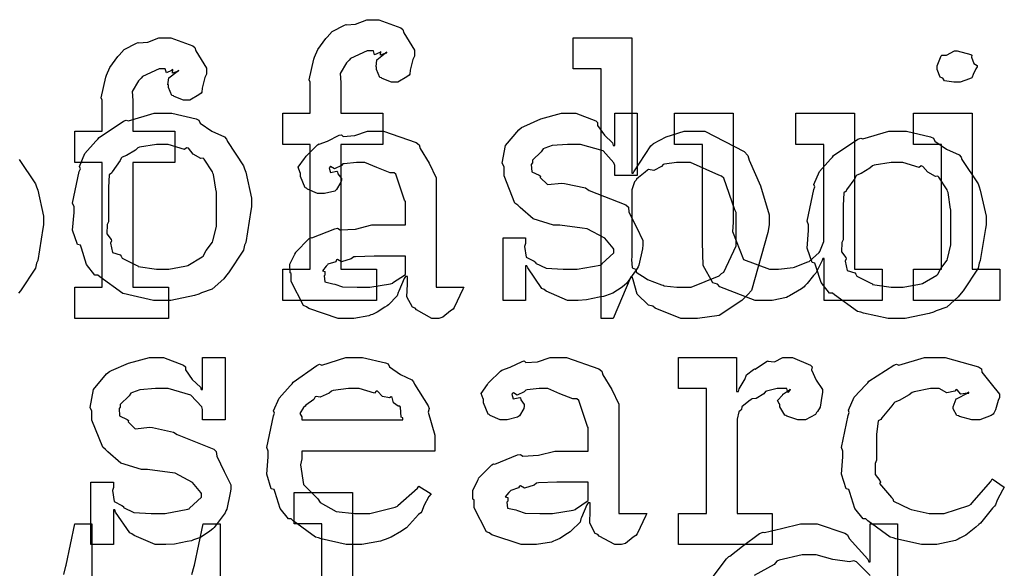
# Model space of a CAD drawing. Extents: x 0 to 8.5, y 0 to 11.
# Tile 181 of 256: x 4.265 to 4.703, y 6.188 to 6.433. Entities that reach past the tile are written whole.
import ezdxf

# ---------------------------------------------------------------- set-up
doc = ezdxf.new("R2010")
doc.units = 0
doc.layers.get('0').update_dxf_attribs({"linetype": 'CONTINUOUS'})

msp = doc.modelspace()

# ---------------------------------------------------------------- linework, layer by layer
at = {"color": 0}
for points in [[(4.38226, 6.3214), (4.39442, 6.3214), (4.39442, 6.37696), (4.38226, 6.37696), (4.38226, 6.39085), (4.39442, 6.39085), (4.39442, 6.40474), (4.39393, 6.40576), (4.39606, 6.41499), (4.39638, 6.41581), (4.39638, 6.41581), (4.39785, 6.41928), (4.40142, 6.4241), (4.40201, 6.42469), (4.40201, 6.42469), (4.40424, 6.42719), (4.40967, 6.43001), (4.41049, 6.43033), (4.41054, 6.43018), (4.41465, 6.4305), (4.41965, 6.43251), (4.42133, 6.43251), (4.42492, 6.43251), (4.43479, 6.42893), (4.43565, 6.42817), (4.43604, 6.42671), (4.44086, 6.41889), (4.44086, 6.41624), (4.44015, 6.41482), (4.43892, 6.4101), (4.43875, 6.40821), (4.43847, 6.40776), (4.43739, 6.40701), (4.43349, 6.40474), (4.43218, 6.40474), (4.43067, 6.40474), (4.42649, 6.40636), (4.42611, 6.40668), (4.4254, 6.40679), (4.42393, 6.41032), (4.42393, 6.41146), (4.42372, 6.41157), (4.4241, 6.41461), (4.42774, 6.41754), (4.4285, 6.41775), (4.4285, 6.41797), (4.4279, 6.41754), (4.42572, 6.41667), (4.42589, 6.4184), (4.42589, 6.4184), (4.42535, 6.41786), (4.42301, 6.41689), (4.42253, 6.41862), (4.42242, 6.41862), (4.41976, 6.41862), (4.41238, 6.41521), (4.41178, 6.4145), (4.41054, 6.41325), (4.40782, 6.40853), (4.4081, 6.40457), (4.4081, 6.40321), (4.4081, 6.39085), (4.42676, 6.39085), (4.42676, 6.37696), (4.4081, 6.37696), (4.4081, 6.3214), (4.42393, 6.3214), (4.42393, 6.30751), (4.38226, 6.30751), (4.38226, 6.3214)], [(4.28965, 6.31337), (4.30181, 6.31337), (4.30181, 6.36893), (4.28965, 6.36893), (4.28965, 6.38282), (4.30181, 6.38282), (4.30181, 6.39671), (4.30132, 6.39774), (4.30344, 6.40696), (4.30376, 6.40776), (4.30376, 6.40776), (4.30524, 6.41124), (4.30881, 6.41607), (4.3094, 6.41667), (4.3094, 6.41667), (4.31164, 6.41917), (4.31706, 6.42199), (4.31787, 6.42231), (4.31793, 6.42215), (4.32206, 6.42247), (4.32704, 6.42449), (4.32872, 6.42449), (4.33231, 6.42449), (4.34218, 6.4209), (4.34304, 6.42014), (4.34343, 6.41868), (4.34825, 6.41086), (4.34825, 6.40821), (4.34754, 6.40679), (4.34631, 6.40207), (4.34614, 6.40018), (4.34586, 6.39974), (4.34478, 6.39899), (4.34088, 6.39671), (4.33957, 6.39671), (4.33806, 6.39671), (4.33388, 6.39833), (4.3335, 6.39865), (4.33279, 6.39876), (4.33132, 6.40229), (4.33132, 6.40343), (4.33111, 6.40354), (4.33149, 6.40657), (4.33513, 6.4095), (4.33589, 6.40972), (4.33589, 6.40994), (4.33529, 6.4095), (4.33311, 6.40864), (4.33328, 6.41038), (4.33328, 6.41038), (4.33274, 6.40983), (4.3304, 6.40886), (4.32992, 6.4106), (4.32981, 6.4106), (4.32715, 6.4106), (4.31976, 6.40717), (4.31917, 6.40647), (4.31793, 6.40522), (4.31521, 6.4005), (4.31549, 6.39654), (4.31549, 6.39518), (4.31549, 6.38282), (4.33415, 6.38282), (4.33415, 6.36893), (4.31549, 6.36893), (4.31549, 6.31337), (4.33132, 6.31337), (4.33132, 6.29949), (4.28965, 6.29949), (4.28965, 6.31337)], [(4.56364, 6.29949), (4.55946, 6.29949), (4.54796, 6.30404), (4.54693, 6.3049), (4.54497, 6.30533), (4.53999, 6.31022), (4.53825, 6.31668), (4.53782, 6.31793), (4.53717, 6.31793), (4.52935, 6.29949), (4.52393, 6.29949), (4.52393, 6.4106), (4.51156, 6.4106), (4.51156, 6.42449), (4.5376, 6.42449), (4.5376, 6.36415), (4.53825, 6.36415), (4.53847, 6.36469), (4.54611, 6.37631), (4.54715, 6.37717), (4.54719, 6.37744), (4.5529, 6.38037), (4.56093, 6.38282), (4.56364, 6.38282), (4.57004, 6.38282), (4.58762, 6.37381), (4.58925, 6.37196), (4.58979, 6.36996), (4.59483, 6.35856), (4.59879, 6.34554), (4.59879, 6.34115), (4.5981, 6.33778), (4.59082, 6.31196), (4.58925, 6.31011), (4.58658, 6.30746), (4.5765, 6.30083), (4.56685, 6.29949), (4.56364, 6.29949)], [(4.6824, 6.40474), (4.68099, 6.40474), (4.67681, 6.40522), (4.676, 6.40642), (4.67567, 6.40668), (4.67492, 6.40685), (4.6735, 6.41032), (4.6735, 6.41146), (4.6735, 6.41189), (4.6735, 6.41189), (4.67529, 6.41635), (4.67567, 6.41667), (4.67567, 6.41667), (4.67763, 6.41667), (4.68121, 6.41862), (4.6824, 6.41862), (4.6824, 6.41862), (4.68853, 6.41699), (4.68892, 6.41667), (4.68881, 6.41581), (4.68989, 6.41297), (4.69129, 6.41217), (4.69129, 6.41189), (4.69129, 6.41146), (4.69075, 6.41069), (4.68956, 6.40804), (4.68913, 6.4069), (4.68892, 6.40668), (4.68799, 6.40619), (4.68375, 6.40474), (4.6824, 6.40474)], [(4.32878, 6.30751), (4.32471, 6.30751), (4.31369, 6.3099), (4.3125, 6.31033), (4.31099, 6.3106), (4.30078, 6.31793), (4.29992, 6.31879), (4.29861, 6.31879), (4.29486, 6.32351), (4.29254, 6.33078), (4.2921, 6.33203), (4.29085, 6.33242), (4.28863, 6.33882), (4.28928, 6.34663), (4.28928, 6.34918), (4.28863, 6.35075), (4.29161, 6.36486), (4.2921, 6.3661), (4.29167, 6.36719), (4.29411, 6.37294), (4.29904, 6.37847), (4.29992, 6.37935), (4.3004, 6.3801), (4.31125, 6.38737), (4.3125, 6.38781), (4.31347, 6.38743), (4.32493, 6.39085), (4.32878, 6.39085), (4.33279, 6.39085), (4.34358, 6.38835), (4.34483, 6.38781), (4.34543, 6.38644), (4.35064, 6.38292), (4.35633, 6.38032), (4.35721, 6.37935), (4.35753, 6.37825), (4.36475, 6.3674), (4.36524, 6.3661), (4.36572, 6.36458), (4.36828, 6.35303), (4.36828, 6.34918), (4.368, 6.3476), (4.36572, 6.33333), (4.36524, 6.33203), (4.36475, 6.32992), (4.35807, 6.31976), (4.35721, 6.31879), (4.3559, 6.31706), (4.35081, 6.31256), (4.34603, 6.31087), (4.34483, 6.31033), (4.34293, 6.30963), (4.33231, 6.30751), (4.32878, 6.30751)], [(4.51243, 6.30751), (4.50896, 6.30751), (4.49951, 6.31153), (4.49854, 6.31228), (4.49756, 6.31272), (4.49126, 6.32194), (4.49094, 6.32292), (4.49029, 6.32292), (4.49029, 6.30751), (4.48031, 6.30751), (4.48031, 6.33529), (4.49029, 6.33529), (4.49029, 6.3329), (4.48986, 6.33154), (4.49061, 6.32676), (4.49408, 6.32497), (4.49485, 6.32443), (4.49474, 6.324), (4.49946, 6.32178), (4.50706, 6.3214), (4.5096, 6.3214), (4.51329, 6.3214), (4.52349, 6.32324), (4.52436, 6.32357), (4.52419, 6.32379), (4.52957, 6.32867), (4.52957, 6.33029), (4.52924, 6.33078), (4.52556, 6.33524), (4.51779, 6.33931), (4.51546, 6.33963), (4.50549, 6.34093), (4.50276, 6.34093), (4.49365, 6.34375), (4.48785, 6.34879), (4.48682, 6.34983), (4.48557, 6.35086), (4.48074, 6.36296), (4.48074, 6.36697), (4.47987, 6.36854), (4.48139, 6.37651), (4.48725, 6.38351), (4.48856, 6.38456), (4.48947, 6.38499), (4.49707, 6.38835), (4.50629, 6.39085), (4.50939, 6.39085), (4.51264, 6.39085), (4.52154, 6.38743), (4.5224, 6.38672), (4.5224, 6.38531), (4.52539, 6.38103), (4.52903, 6.37761), (4.52935, 6.37651), (4.53, 6.37651), (4.53, 6.39085), (4.53999, 6.39085), (4.53999, 6.36307), (4.53, 6.36307), (4.53, 6.36762), (4.52962, 6.36882), (4.52479, 6.37408), (4.51471, 6.37696), (4.51133, 6.37696), (4.509, 6.37696), (4.50211, 6.37646), (4.49886, 6.37532), (4.4981, 6.375), (4.49729, 6.37369), (4.49333, 6.36996), (4.49333, 6.36871), (4.49283, 6.36806), (4.49306, 6.36481), (4.49636, 6.36328), (4.49701, 6.36285), (4.49681, 6.36219), (4.5, 6.3591), (4.50651, 6.35975), (4.50765, 6.3596), (4.51699, 6.35764), (4.51867, 6.3565), (4.535, 6.34999), (4.53608, 6.34896), (4.53629, 6.34685), (4.53965, 6.34006), (4.54258, 6.33421), (4.54258, 6.33225), (4.54232, 6.33051), (4.54075, 6.32324), (4.54042, 6.32249), (4.54004, 6.32167), (4.53521, 6.31506), (4.53456, 6.31446), (4.53326, 6.31342), (4.52908, 6.31065), (4.52593, 6.30957), (4.52501, 6.30925), (4.52311, 6.30886), (4.51747, 6.30772), (4.51367, 6.30751), (4.51243, 6.30751)], [(4.5981, 6.30751), (4.5925, 6.30751), (4.57682, 6.31347), (4.57574, 6.31467), (4.57374, 6.31532), (4.56939, 6.32297), (4.56901, 6.33339), (4.56901, 6.33681), (4.56901, 6.37696), (4.55664, 6.37696), (4.55664, 6.39085), (4.58268, 6.39085), (4.58268, 6.34224), (4.58242, 6.33822), (4.58729, 6.32574), (4.59896, 6.3214), (4.60286, 6.3214), (4.60286, 6.3214), (4.60943, 6.32215), (4.61003, 6.32226), (4.6104, 6.32238), (4.61604, 6.3246), (4.61654, 6.32487), (4.61654, 6.32487), (4.62099, 6.32878), (4.62131, 6.32921), (4.62131, 6.32921), (4.62304, 6.33376), (4.62304, 6.33529), (4.62304, 6.37696), (4.61068, 6.37696), (4.61068, 6.39085), (4.63672, 6.39085), (4.63672, 6.3214), (4.64908, 6.3214), (4.64908, 6.30751), (4.62326, 6.30751), (4.62326, 6.32617), (4.62261, 6.32617), (4.62235, 6.32531), (4.6199, 6.32026), (4.61957, 6.31967), (4.61854, 6.31858), (4.61561, 6.315), (4.61469, 6.31392), (4.61436, 6.31358), (4.61322, 6.31267), (4.60786, 6.30957), (4.60721, 6.30925), (4.6065, 6.30881), (4.60015, 6.30751), (4.5981, 6.30751)], [(4.66308, 6.3214), (4.67546, 6.3214), (4.67546, 6.37696), (4.66308, 6.37696), (4.66308, 6.39085), (4.68913, 6.39085), (4.68913, 6.3214), (4.7015, 6.3214), (4.7015, 6.30751), (4.66308, 6.30751), (4.66308, 6.3214)], [(4.41162, 6.29949), (4.4069, 6.29949), (4.39388, 6.30382), (4.39274, 6.30469), (4.3915, 6.30518), (4.38601, 6.31592), (4.38601, 6.31944), (4.38547, 6.31972), (4.38542, 6.32362), (4.38764, 6.32813), (4.38797, 6.32878), (4.38786, 6.32889), (4.39393, 6.33507), (4.39469, 6.3355), (4.39518, 6.33529), (4.40539, 6.33942), (4.40663, 6.33963), (4.40776, 6.33886), (4.41461, 6.33925), (4.42193, 6.34115), (4.42443, 6.34115), (4.43679, 6.34115), (4.43679, 6.35157), (4.43647, 6.35211), (4.43261, 6.36367), (4.43181, 6.36436), (4.42996, 6.36436), (4.42415, 6.36664), (4.41878, 6.36893), (4.41704, 6.36893), (4.41504, 6.36893), (4.40961, 6.36838), (4.40901, 6.36828), (4.40836, 6.36751), (4.40522, 6.3661), (4.40349, 6.36714), (4.40315, 6.36697), (4.40315, 6.36675), (4.40289, 6.36643), (4.40343, 6.36447), (4.40631, 6.36501), (4.40663, 6.36481), (4.40679, 6.36388), (4.40836, 6.36182), (4.40836, 6.36111), (4.4081, 6.36014), (4.40619, 6.35688), (4.40576, 6.35656), (4.40533, 6.35618), (4.40076, 6.35504), (4.39925, 6.35504), (4.39763, 6.35504), (4.39318, 6.35704), (4.39274, 6.35742), (4.39219, 6.35764), (4.39014, 6.36268), (4.39014, 6.36436), (4.38997, 6.36436), (4.38911, 6.36681), (4.39193, 6.37076), (4.39231, 6.37131), (4.39258, 6.37169), (4.39774, 6.37674), (4.39839, 6.37717), (4.39839, 6.37711), (4.40207, 6.37847), (4.40739, 6.38108), (4.40836, 6.38129), (4.40907, 6.38053), (4.41428, 6.38092), (4.41992, 6.38282), (4.42182, 6.38282), (4.42708, 6.38282), (4.44157, 6.37776), (4.44287, 6.37674), (4.44331, 6.37511), (4.44732, 6.3686), (4.45047, 6.36203), (4.45047, 6.35981), (4.45047, 6.31337), (4.46283, 6.31337), (4.4624, 6.31244), (4.45856, 6.30431), (4.45806, 6.3036), (4.45687, 6.30279), (4.45344, 6.30003), (4.45167, 6.29949), (4.45111, 6.29949), (4.44862, 6.29949), (4.44168, 6.30328), (4.44114, 6.30404), (4.43994, 6.30442), (4.4375, 6.30903), (4.43767, 6.31472), (4.43767, 6.31663), (4.43767, 6.31814), (4.43679, 6.31814), (4.43625, 6.31717), (4.43386, 6.31158), (4.43354, 6.31099), (4.43321, 6.30951), (4.42925, 6.30556), (4.42876, 6.30512), (4.42763, 6.30442), (4.42421, 6.30219), (4.4221, 6.30126), (4.42139, 6.301), (4.42051, 6.30062), (4.41385, 6.29949), (4.41162, 6.29949)], [(4.65582, 6.29949), (4.65175, 6.29949), (4.64074, 6.30186), (4.63954, 6.30231), (4.63803, 6.30257), (4.62782, 6.3099), (4.62696, 6.31076), (4.62565, 6.31076), (4.6219, 6.31549), (4.61957, 6.32275), (4.61914, 6.324), (4.61789, 6.32438), (4.61567, 6.33078), (4.61632, 6.3386), (4.61632, 6.34115), (4.61567, 6.34272), (4.61865, 6.35682), (4.61914, 6.35807), (4.61871, 6.35915), (4.62115, 6.3649), (4.62608, 6.37044), (4.62696, 6.37131), (4.62744, 6.37207), (4.63829, 6.37935), (4.63954, 6.37978), (4.64051, 6.37939), (4.65196, 6.38282), (4.65582, 6.38282), (4.65983, 6.38282), (4.67063, 6.38032), (4.67188, 6.37978), (4.67247, 6.37842), (4.67768, 6.37489), (4.68338, 6.37229), (4.68425, 6.37131), (4.68457, 6.37022), (4.69179, 6.35938), (4.69228, 6.35807), (4.69276, 6.35656), (4.69532, 6.345), (4.69532, 6.34115), (4.69504, 6.33957), (4.69276, 6.32531), (4.69228, 6.324), (4.69179, 6.32189), (4.68511, 6.31174), (4.68425, 6.31076), (4.68294, 6.30903), (4.67785, 6.30453), (4.67307, 6.30285), (4.67188, 6.30231), (4.66997, 6.3016), (4.65935, 6.29949), (4.65582, 6.29949)], [(4.32878, 6.3214), (4.33143, 6.3214), (4.33865, 6.32269), (4.33942, 6.32292), (4.33996, 6.32308), (4.34631, 6.32682), (4.34679, 6.32726), (4.34679, 6.32726), (4.34814, 6.32975), (4.35092, 6.33339), (4.35113, 6.33399), (4.35113, 6.33399), (4.35265, 6.34033), (4.35265, 6.34244), (4.35265, 6.3559), (4.35249, 6.35612), (4.35135, 6.36356), (4.35113, 6.36415), (4.35092, 6.36475), (4.34728, 6.37044), (4.34679, 6.37088), (4.34571, 6.37076), (4.34229, 6.37256), (4.34017, 6.37522), (4.33942, 6.37543), (4.33843, 6.37468), (4.33117, 6.37696), (4.32878, 6.37696), (4.32601, 6.37696), (4.31847, 6.37571), (4.31771, 6.37543), (4.31657, 6.37446), (4.31261, 6.37201), (4.31071, 6.37131), (4.31033, 6.37088), (4.30979, 6.36979), (4.30621, 6.36481), (4.30599, 6.36415), (4.3049, 6.36344), (4.30469, 6.35781), (4.30469, 6.3559), (4.30469, 6.34244), (4.3041, 6.34136), (4.30388, 6.33718), (4.30578, 6.33464), (4.30599, 6.33399), (4.30556, 6.33296), (4.30647, 6.32889), (4.30985, 6.32781), (4.31033, 6.32726), (4.31076, 6.32633), (4.31694, 6.32319), (4.31771, 6.32292), (4.31776, 6.32254), (4.32601, 6.3214), (4.32878, 6.3214)], [(4.55951, 6.31337), (4.56401, 6.31337), (4.57644, 6.31847), (4.57753, 6.31944), (4.57856, 6.31999), (4.58404, 6.33182), (4.58404, 6.33572), (4.58404, 6.34657), (4.58344, 6.34782), (4.57861, 6.36187), (4.57753, 6.36285), (4.57639, 6.36322), (4.56369, 6.36893), (4.55951, 6.36893), (4.55751, 6.36893), (4.55214, 6.36822), (4.55149, 6.36806), (4.55083, 6.36714), (4.54747, 6.36535), (4.54503, 6.36578), (4.54454, 6.36546), (4.54357, 6.36464), (4.54058, 6.36219), (4.53976, 6.36143), (4.53956, 6.36111), (4.53885, 6.36025), (4.5376, 6.35667), (4.5376, 6.35547), (4.5376, 6.32682), (4.53743, 6.32568), (4.53776, 6.32206), (4.53922, 6.32135), (4.53956, 6.32096), (4.5395, 6.31999), (4.544, 6.31717), (4.54454, 6.31685), (4.54454, 6.31685), (4.55083, 6.3144), (4.55149, 6.31424), (4.55197, 6.31401), (4.55761, 6.31337), (4.55951, 6.31337)], [(4.65582, 6.31337), (4.65847, 6.31337), (4.66569, 6.31467), (4.66644, 6.31489), (4.66699, 6.31506), (4.67333, 6.31879), (4.67383, 6.31922), (4.67383, 6.31922), (4.67518, 6.32172), (4.67796, 6.32536), (4.67817, 6.32596), (4.67817, 6.32596), (4.67969, 6.33231), (4.67969, 6.33442), (4.67969, 6.34788), (4.67953, 6.3481), (4.67839, 6.35553), (4.67817, 6.35612), (4.67796, 6.35672), (4.67432, 6.36242), (4.67383, 6.36285), (4.67275, 6.36274), (4.66932, 6.36453), (4.66721, 6.36719), (4.66644, 6.3674), (4.66547, 6.36664), (4.65821, 6.36893), (4.65582, 6.36893), (4.65306, 6.36893), (4.64551, 6.36768), (4.64475, 6.3674), (4.64361, 6.36643), (4.63965, 6.36399), (4.63775, 6.36328), (4.63737, 6.36285), (4.63683, 6.36176), (4.63325, 6.35678), (4.63303, 6.35612), (4.63194, 6.35542), (4.63172, 6.34978), (4.63172, 6.34788), (4.63172, 6.33442), (4.63113, 6.33333), (4.63092, 6.32915), (4.63282, 6.32661), (4.63303, 6.32596), (4.6326, 6.32493), (4.63351, 6.32086), (4.63688, 6.31976), (4.63737, 6.31922), (4.63781, 6.31831), (4.64399, 6.31515), (4.64475, 6.31489), (4.64481, 6.31451), (4.65306, 6.31337), (4.65582, 6.31337)], [(4.41749, 6.31337), (4.4209, 6.31337), (4.43018, 6.31483), (4.43115, 6.31511), (4.4311, 6.31526), (4.43679, 6.31907), (4.43679, 6.32032), (4.43679, 6.32726), (4.42594, 6.32726), (4.4229, 6.32726), (4.41461, 6.32693), (4.41379, 6.32682), (4.41271, 6.32596), (4.40842, 6.3246), (4.40663, 6.32568), (4.40619, 6.32553), (4.40582, 6.32471), (4.40229, 6.32357), (4.40207, 6.32335), (4.40147, 6.32275), (4.3999, 6.32069), (4.40099, 6.32042), (4.40099, 6.32032), (4.40099, 6.31879), (4.40061, 6.31836), (4.40088, 6.31575), (4.40457, 6.31494), (4.40533, 6.31467), (4.40533, 6.31467), (4.40881, 6.31353), (4.41531, 6.31337), (4.41749, 6.31337)], [(4.32894, 6.19874), (4.32547, 6.19874), (4.31603, 6.20275), (4.31506, 6.2035), (4.31407, 6.20394), (4.30778, 6.21317), (4.30746, 6.21414), (4.30681, 6.21414), (4.30681, 6.19874), (4.29682, 6.19874), (4.29682, 6.22651), (4.30681, 6.22651), (4.30681, 6.22412), (4.30637, 6.22276), (4.30713, 6.21799), (4.3106, 6.21619), (4.31136, 6.21565), (4.31125, 6.21522), (4.31597, 6.213), (4.32357, 6.21262), (4.32611, 6.21262), (4.32981, 6.21262), (4.34, 6.21446), (4.34088, 6.21479), (4.34071, 6.215), (4.34608, 6.21989), (4.34608, 6.22151), (4.34576, 6.222), (4.34207, 6.22646), (4.33431, 6.23053), (4.33197, 6.23085), (4.322, 6.23215), (4.31928, 6.23215), (4.31017, 6.23497), (4.30436, 6.24001), (4.30333, 6.24104), (4.30208, 6.24208), (4.29725, 6.25418), (4.29725, 6.25819), (4.29639, 6.25976), (4.2979, 6.26774), (4.30376, 6.27474), (4.30507, 6.27576), (4.30599, 6.27621), (4.31358, 6.27957), (4.32281, 6.28207), (4.3259, 6.28207), (4.32915, 6.28207), (4.33806, 6.27865), (4.33892, 6.27794), (4.33892, 6.27653), (4.3419, 6.27225), (4.34554, 6.26882), (4.34586, 6.26774), (4.34651, 6.26774), (4.34651, 6.28207), (4.3565, 6.28207), (4.3565, 6.25429), (4.34651, 6.25429), (4.34651, 6.25885), (4.34614, 6.26004), (4.34131, 6.26531), (4.33122, 6.26818), (4.32785, 6.26818), (4.32553, 6.26818), (4.31863, 6.26768), (4.31538, 6.26654), (4.31461, 6.26622), (4.31381, 6.26492), (4.30985, 6.26118), (4.30985, 6.25993), (4.30935, 6.25928), (4.30957, 6.25603), (4.31288, 6.2545), (4.31353, 6.25407), (4.31332, 6.25342), (4.31651, 6.25032), (4.32303, 6.25097), (4.32417, 6.25082), (4.3335, 6.24886), (4.33518, 6.24772), (4.35151, 6.24121), (4.3526, 6.24018), (4.35281, 6.23807), (4.35618, 6.23128), (4.3591, 6.22542), (4.3591, 6.22347), (4.35883, 6.22174), (4.35726, 6.21446), (4.35693, 6.21371), (4.35656, 6.21289), (4.35172, 6.20628), (4.35107, 6.20568), (4.34978, 6.20464), (4.3456, 6.20188), (4.34244, 6.20079), (4.34153, 6.20047), (4.33963, 6.20008), (4.33399, 6.19894), (4.33018, 6.19874), (4.32894, 6.19874)], [(4.41461, 6.19874), (4.41049, 6.19874), (4.39931, 6.20128), (4.39811, 6.20176), (4.39671, 6.20204), (4.38678, 6.20936), (4.38596, 6.21024), (4.38476, 6.21018), (4.38103, 6.21479), (4.37879, 6.222), (4.37836, 6.22325), (4.37711, 6.22364), (4.37511, 6.23014), (4.37576, 6.23785), (4.37576, 6.2404), (4.37511, 6.24197), (4.3781, 6.25608), (4.37858, 6.25732), (4.37815, 6.25836), (4.38058, 6.264), (4.38553, 6.26947), (4.38639, 6.27035), (4.38688, 6.27111), (4.39735, 6.27854), (4.39854, 6.27903), (4.39953, 6.27865), (4.41032, 6.28207), (4.41396, 6.28207), (4.41775, 6.28207), (4.428, 6.27974), (4.42914, 6.27924), (4.42979, 6.27789), (4.43463, 6.27447), (4.43967, 6.27208), (4.44043, 6.27121), (4.44092, 6.27013), (4.44694, 6.26047), (4.44738, 6.25928), (4.447, 6.25771), (4.44997, 6.2475), (4.44997, 6.24408), (4.44997, 6.2404), (4.39074, 6.2404), (4.39074, 6.23693), (4.39003, 6.23432), (4.39139, 6.22553), (4.39671, 6.22021), (4.39789, 6.21913), (4.39893, 6.2175), (4.40593, 6.21343), (4.41407, 6.21262), (4.41678, 6.21262), (4.4209, 6.21262), (4.43224, 6.21533), (4.43326, 6.21588), (4.43349, 6.21619), (4.44222, 6.2239), (4.44282, 6.22478), (4.44824, 6.22131), (4.44726, 6.22011), (4.44499, 6.21593), (4.44412, 6.21349), (4.44368, 6.21283), (4.44271, 6.21213), (4.43722, 6.20622), (4.43653, 6.20568), (4.435, 6.20475), (4.43044, 6.20204), (4.42785, 6.20101), (4.42697, 6.20068), (4.42578, 6.20019), (4.41737, 6.19874), (4.41461, 6.19874)], [(4.493, 6.19874), (4.48828, 6.19874), (4.47526, 6.20307), (4.47412, 6.20394), (4.47287, 6.20443), (4.46739, 6.21517), (4.46739, 6.21869), (4.46685, 6.21897), (4.46679, 6.22288), (4.46903, 6.22738), (4.46935, 6.22803), (4.46924, 6.22814), (4.47532, 6.23432), (4.47607, 6.23475), (4.47657, 6.23454), (4.48676, 6.23867), (4.48801, 6.23888), (4.48915, 6.23812), (4.49599, 6.2385), (4.50331, 6.2404), (4.50581, 6.2404), (4.51818, 6.2404), (4.51818, 6.25082), (4.51785, 6.25136), (4.514, 6.26292), (4.51318, 6.26361), (4.51133, 6.26361), (4.50553, 6.2659), (4.50017, 6.26818), (4.49843, 6.26818), (4.49642, 6.26818), (4.491, 6.26764), (4.4904, 6.26753), (4.48975, 6.26676), (4.4866, 6.26535), (4.48486, 6.26639), (4.48454, 6.26622), (4.48454, 6.266), (4.48426, 6.26568), (4.48481, 6.26372), (4.48768, 6.26426), (4.48801, 6.26406), (4.48817, 6.26313), (4.48975, 6.26107), (4.48975, 6.26036), (4.48947, 6.25939), (4.48757, 6.25613), (4.48714, 6.25581), (4.48671, 6.25543), (4.48215, 6.25429), (4.48063, 6.25429), (4.479, 6.25429), (4.47456, 6.25629), (4.47412, 6.25667), (4.47358, 6.25689), (4.47151, 6.26193), (4.47151, 6.26361), (4.47136, 6.26361), (4.47049, 6.26606), (4.47331, 6.27001), (4.47368, 6.27056), (4.47396, 6.27094), (4.47911, 6.27599), (4.47976, 6.27642), (4.47976, 6.27636), (4.48346, 6.27772), (4.48876, 6.28033), (4.48975, 6.28054), (4.49046, 6.27979), (4.49567, 6.28017), (4.50131, 6.28207), (4.50319, 6.28207), (4.50846, 6.28207), (4.52294, 6.27701), (4.52425, 6.27599), (4.52468, 6.27436), (4.52869, 6.26785), (4.53185, 6.26129), (4.53185, 6.25906), (4.53185, 6.21262), (4.54422, 6.21262), (4.54378, 6.21169), (4.53993, 6.20356), (4.53944, 6.20285), (4.53825, 6.20204), (4.53483, 6.19928), (4.53304, 6.19874), (4.5325, 6.19874), (4.53, 6.19874), (4.52306, 6.20253), (4.52251, 6.20329), (4.52132, 6.20367), (4.51888, 6.20828), (4.51904, 6.21397), (4.51904, 6.21588), (4.51904, 6.21739), (4.51818, 6.21739), (4.51764, 6.21642), (4.51525, 6.21083), (4.51492, 6.21024), (4.5146, 6.20876), (4.51064, 6.20481), (4.51014, 6.20437), (4.509, 6.20367), (4.50558, 6.20144), (4.50347, 6.20053), (4.50276, 6.20025), (4.5019, 6.19987), (4.49522, 6.19874), (4.493, 6.19874)], [(4.55843, 6.21262), (4.57081, 6.21262), (4.57081, 6.26818), (4.55843, 6.26818), (4.55843, 6.28207), (4.58425, 6.28207), (4.58425, 6.26687), (4.58513, 6.26687), (4.58513, 6.26687), (4.58544, 6.26807), (4.58762, 6.27186), (4.58794, 6.27229), (4.58794, 6.27229), (4.58865, 6.27431), (4.59185, 6.27675), (4.59229, 6.27707), (4.59256, 6.27681), (4.5976, 6.28033), (4.59814, 6.28054), (4.59814, 6.28043), (4.60107, 6.28017), (4.60487, 6.28207), (4.60618, 6.28207), (4.6091, 6.28207), (4.61714, 6.27865), (4.61789, 6.27794), (4.61762, 6.27658), (4.61974, 6.27192), (4.62244, 6.26785), (4.62244, 6.26644), (4.62224, 6.26481), (4.62142, 6.25988), (4.62028, 6.25808), (4.61985, 6.25754), (4.61942, 6.25672), (4.61486, 6.25429), (4.61333, 6.25429), (4.61154, 6.25429), (4.60661, 6.25592), (4.60618, 6.25624), (4.60568, 6.2564), (4.60357, 6.26004), (4.60357, 6.26124), (4.60331, 6.26124), (4.60243, 6.26286), (4.60465, 6.26535), (4.60487, 6.26557), (4.60482, 6.26557), (4.60476, 6.26557), (4.60781, 6.26768), (4.60813, 6.26774), (4.60813, 6.26796), (4.60801, 6.26758), (4.60704, 6.26644), (4.60656, 6.26818), (4.60639, 6.26818), (4.60579, 6.26818), (4.60444, 6.26818), (4.604, 6.26818), (4.60226, 6.26818), (4.5976, 6.26708), (4.59706, 6.26687), (4.59631, 6.26594), (4.59304, 6.26378), (4.59115, 6.26372), (4.59076, 6.2634), (4.58968, 6.26264), (4.58658, 6.2601), (4.58637, 6.25896), (4.58621, 6.25863), (4.58529, 6.25792), (4.58447, 6.25456), (4.58447, 6.25342), (4.58447, 6.21262), (4.6001, 6.21262), (4.6001, 6.19874), (4.55843, 6.19874), (4.55843, 6.21262)], [(4.67068, 6.19874), (4.6665, 6.19874), (4.65517, 6.20128), (4.65397, 6.20176), (4.65256, 6.20204), (4.64264, 6.20936), (4.64182, 6.21024), (4.64063, 6.21018), (4.63688, 6.21479), (4.63465, 6.222), (4.63422, 6.22325), (4.63297, 6.22364), (4.63097, 6.23014), (4.63162, 6.23785), (4.63162, 6.2404), (4.63097, 6.24203), (4.63396, 6.25629), (4.63444, 6.25754), (4.634, 6.25857), (4.63656, 6.26438), (4.64176, 6.26992), (4.64268, 6.27078), (4.64318, 6.27149), (4.65424, 6.2786), (4.65549, 6.27903), (4.65642, 6.27865), (4.66792, 6.28207), (4.67176, 6.28207), (4.67714, 6.28207), (4.69194, 6.27794), (4.69325, 6.27707), (4.69342, 6.2755), (4.69754, 6.27029), (4.70128, 6.26579), (4.70128, 6.26426), (4.70074, 6.26297), (4.69954, 6.25879), (4.69883, 6.25726), (4.69846, 6.25689), (4.69754, 6.25624), (4.69249, 6.25429), (4.69086, 6.25429), (4.68892, 6.25429), (4.68349, 6.25575), (4.68306, 6.25603), (4.68235, 6.25618), (4.68067, 6.25917), (4.68067, 6.26014), (4.68067, 6.26014), (4.68207, 6.26361), (4.6824, 6.26383), (4.6824, 6.26383), (4.68707, 6.26611), (4.68761, 6.26622), (4.68761, 6.26665), (4.68701, 6.26617), (4.68408, 6.26574), (4.68251, 6.26768), (4.68197, 6.26774), (4.68143, 6.26704), (4.67785, 6.26639), (4.67443, 6.26818), (4.67329, 6.26818), (4.67057, 6.26818), (4.66325, 6.26676), (4.66243, 6.26644), (4.66108, 6.2654), (4.65663, 6.26286), (4.65468, 6.2621), (4.65419, 6.26167), (4.65338, 6.26058), (4.64887, 6.25521), (4.64854, 6.2545), (4.64729, 6.25385), (4.6466, 6.24783), (4.6466, 6.24582), (4.6466, 6.23628), (4.646, 6.23492), (4.64589, 6.22993), (4.648, 6.22726), (4.64833, 6.22651), (4.64789, 6.22601), (4.65315, 6.21967), (4.65375, 6.21913), (4.65414, 6.2181), (4.66118, 6.21468), (4.662, 6.21436), (4.662, 6.21431), (4.66997, 6.21262), (4.67264, 6.21262), (4.67665, 6.21262), (4.68772, 6.2161), (4.68869, 6.21674), (4.68892, 6.21712), (4.69743, 6.22689), (4.69803, 6.22803), (4.70344, 6.22433), (4.70258, 6.22299), (4.70031, 6.21858), (4.69949, 6.21647), (4.69911, 6.21588), (4.69814, 6.21496), (4.69282, 6.20833), (4.69217, 6.20763), (4.69069, 6.20649), (4.68625, 6.20296), (4.68371, 6.20156), (4.68283, 6.20111), (4.68164, 6.20053), (4.67339, 6.19874), (4.67068, 6.19874)], [(4.39074, 6.25429), (4.43565, 6.25429), (4.43565, 6.25515), (4.4349, 6.25543), (4.43457, 6.25999), (4.43435, 6.26036), (4.43365, 6.26031), (4.43147, 6.26183), (4.43088, 6.26421), (4.43044, 6.26449), (4.42974, 6.26411), (4.4266, 6.26476), (4.42437, 6.26699), (4.42372, 6.26708), (4.42301, 6.26622), (4.41618, 6.26818), (4.41396, 6.26818), (4.41146, 6.26818), (4.40468, 6.26731), (4.40397, 6.26708), (4.40289, 6.26622), (4.39893, 6.26443), (4.39703, 6.26476), (4.3966, 6.26449), (4.39606, 6.26335), (4.39247, 6.26079), (4.39225, 6.26036), (4.3915, 6.25976), (4.38981, 6.25711), (4.39074, 6.25564), (4.39074, 6.25515), (4.39074, 6.25429)], [(4.49886, 6.21262), (4.50228, 6.21262), (4.51156, 6.21408), (4.51253, 6.21436), (4.51247, 6.21451), (4.51818, 6.21832), (4.51818, 6.21957), (4.51818, 6.22651), (4.50732, 6.22651), (4.50429, 6.22651), (4.49599, 6.22618), (4.49517, 6.22607), (4.49408, 6.22521), (4.48981, 6.22385), (4.48801, 6.22493), (4.48757, 6.22478), (4.48719, 6.22396), (4.48367, 6.22282), (4.48346, 6.2226), (4.48286, 6.222), (4.48128, 6.21994), (4.48236, 6.21967), (4.48236, 6.21957), (4.48236, 6.21804), (4.48199, 6.21761), (4.48226, 6.215), (4.48594, 6.21419), (4.48671, 6.21392), (4.48671, 6.21392), (4.49018, 6.21278), (4.49669, 6.21262), (4.49886, 6.21262)], [(4.38721, 6.11079), (4.39958, 6.11079), (4.39958, 6.20801), (4.38721, 6.20801), (4.38721, 6.2219), (4.41325, 6.2219), (4.41325, 6.11079), (4.42562, 6.11079), (4.42562, 6.0969), (4.38721, 6.0969), (4.38721, 6.11079)]]:
    msp.add_lwpolyline(points, close=True, dxfattribs=at)
for points in [[(4.26492, 6.37022), (4.27214, 6.35938), (4.27263, 6.35807), (4.27311, 6.35656), (4.27567, 6.345), (4.27567, 6.34115), (4.27539, 6.33957), (4.27311, 6.32531), (4.27263, 6.324), (4.27214, 6.32189), (4.26546, 6.31174), (4.2646, 6.31076)], [(4.28467, 6.18544), (4.28564, 6.18918), (4.28575, 6.18956), (4.28965, 6.20801), (4.29725, 6.20801), (4.29725, 6.18024)], [(4.34179, 6.18544), (4.34278, 6.18918), (4.34289, 6.18956), (4.34679, 6.20801), (4.35439, 6.20801), (4.35439, 6.18024)], [(4.57383, 6.18446), (4.57981, 6.19233), (4.58083, 6.19347), (4.58122, 6.19358), (4.58681, 6.19808), (4.59451, 6.20372), (4.59603, 6.20432), (4.59674, 6.2041), (4.60422, 6.20583), (4.61268, 6.20801), (4.61556, 6.20801), (4.62007, 6.20801), (4.63238, 6.20389), (4.63357, 6.20301), (4.63439, 6.2015), (4.64274, 6.19228), (4.64312, 6.19108), (4.64378, 6.19108), (4.64378, 6.20801), (4.65593, 6.20801), (4.65593, 6.18024)], [(4.64367, 6.18494), (4.63758, 6.19108), (4.63639, 6.19151), (4.63456, 6.19103), (4.62706, 6.19206), (4.61974, 6.19412), (4.61729, 6.19412), (4.6135, 6.19412), (4.60319, 6.19179), (4.60211, 6.19129), (4.60092, 6.18994), (4.59212, 6.1849)]]:
    msp.add_lwpolyline(points, dxfattribs=at)

doc.saveas('drawing.dxf')
